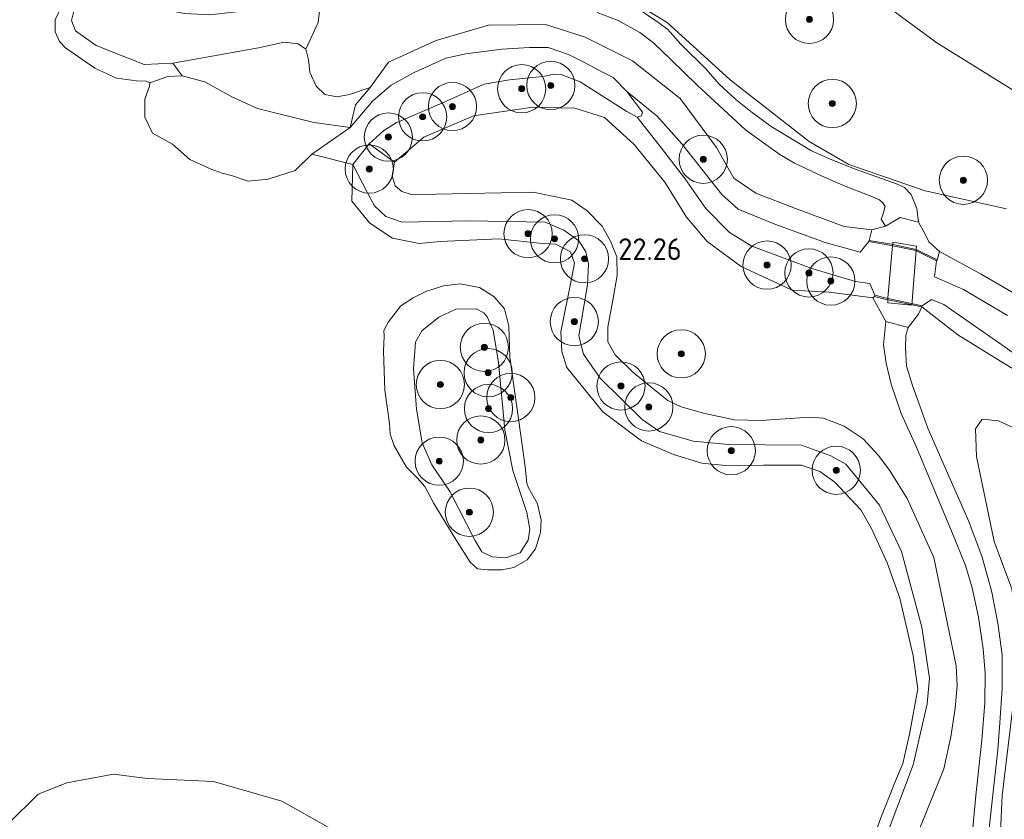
# Model space of a CAD drawing. Extents: x 184075 to 186166, y 346026 to 349063.
# Tile 17 of 136: x 184701 to 184782, y 346416 to 346482. Entities that reach past the tile are written whole.
import ezdxf
from ezdxf.enums import TextEntityAlignment as Align

# ---------------------------------------------------------------- set-up
doc = ezdxf.new("R2010")
doc.units = 0
for name, color, linetype, lineweight in [('B-ME-GR-BOOM-S', 90, 'Continuous', 25), ('B-ME-GR-GRAS-GV', 60, 'Continuous', 13), ('B-ME-GW-TALUD_KRUIN-G', 90, 'Continuous', 18), ('B-ME-GW-TALUD_TEEN-G', 90, 'Continuous', 18), ('B-ME-IE-TERREINAFSCHEIDING_KUNSTMATIG_MUUR-GV', 90, 'Continuous', 18), ('B-ME-KW-KUNSTWERK_STEIGER-GV', 170, 'Continuous', 18), ('B-ME-OB-BEKLEDING_STEEN-GV', 30, 'Continuous', 18), ('B-ME-OG-HOOGTEPUNT-S', 7, 'Continuous', 25), ('B-ME-OG-TERREIN_GROEN-GV', 7, 'Continuous', 18), ('B-ME-OG-WATER_POEL-GV', 7, 'Continuous', 18), ('B-ME-OG-WATER_SLOOT-G', 120, 'Continuous', 18), ('B-ME-OG-WATER_SLOOT-GV', 120, 'Continuous', 18), ('B-ME-VH-VERHARDING_BETON-GV', 252, 'Continuous', 18), ('B-ME-VH-VERHARDING_STRAATBAKSTEEN-GV', 252, 'Continuous', 18)]:
    doc.layers.add(name, color=color, linetype=linetype, lineweight=lineweight)
doc.styles.add('NLCS-ISO-ANNOTATIVE-T18', font='NLCS-ISO.ttf', dxfattribs={"height": 1.8})

# ---------------------------------------------------------------- blocks, each defined once
blk = doc.blocks.new('SGR-BOOM_01-SO')
at = {"linetype": 'ByBlock', "lineweight": 18}
h = blk.add_hatch(color=0, dxfattribs=at)
h.dxf.hatch_style = 1
edge = h.paths.add_edge_path()
edge.add_arc((0, 0), 0.25, 0, 360)
at = {"color": 0, "linetype": 'ByBlock', "lineweight": 18}
for radius in [2, 0.25]:
    blk.add_circle((0, 0), radius, dxfattribs=at)
blk = doc.blocks.new('SAL-HOOGTELABEL-SO')
at = {"color": 0, "linetype": 'ByBlock', "lineweight": -2, "style": 'NLCS-ISO-ANNOTATIVE-T18'}
blk.add_attdef('HOOGTE', text='', height=1.8, dxfattribs=at).set_placement((2.788, 0), align=Align.RIGHT)

msp = doc.modelspace()

# ---------------------------------------------------------------- linework, layer by layer
at = {"layer": 'B-ME-GR-GRAS-GV'}
for points in [[(184706.907, 346479.663, 21.479), (184710.869, 346478.088, 21.534), (184713.249, 346478.198, 21.552), (184714.025, 346477.135, 21.126), (184712.83, 346477.095, 21.095), (184711.348, 346476.554, 20.962), (184711.036, 346476.707, 20.962), (184710.25, 346476.732, 20.962), (184708.59, 346476.946, 20.962), (184706.8, 346477.781, 20.962), (184704.346, 346479.475, 20.962), (184703.848, 346479.987, 20.962), (184703.494, 346480.79, 20.962), (184703.508, 346481.8, 20.962), (184704.449, 346483.658, 20.962), (184705.572, 346484.266, 20.962), (184708.229, 346484.503, 20.962), (184707.195, 346483.657, 21.39), (184705.898, 346483.31, 21.395), (184705.06, 346482.606, 21.409), (184704.855, 346481.738, 21.456), (184705.181, 346480.859, 21.474)], [(184747.461, 346480.357, 22.225), (184751.368, 346478.379, 22.256), (184755.324, 346475.27, 22.29), (184758.338, 346471.202, 22.183), (184759.765, 346468.649, 22.185), (184761.598, 346467.423, 22.203), (184764.884, 346466.153, 22.272), (184768.918, 346464.649, 22.37), (184771.23, 346464.39, 22.397), (184771, 346463.504, 22.293), (184770.984, 346463.405, 21.359), (184770.263, 346462.517, 21.359), (184767.354, 346463.316, 21.31), (184763.167, 346464.853, 21.333), (184760.147, 346466.088, 21.306), (184758.791, 346467.301, 21.243), (184755.465, 346471.505, 21.114), (184753.407, 346473.786, 21.092), (184750.889, 346475.847, 20.962), (184749.773, 346477.007, 20.962), (184748.988, 346477.385, 20.962), (184747.458, 346478.224, 20.962), (184746.052, 346478.899, 20.962), (184744.378, 346479.495, 20.962), (184742.824, 346479.494, 20.962), (184740.532, 346479.358, 20.962), (184737.543, 346478.964, 20.962), (184735.89, 346478.618, 20.962), (184733.271, 346477.412, 20.962), (184731.373, 346476.366, 20.962), (184729.829, 346475.06, 20.962), (184728.75, 346473.789, 20.962), (184727.955, 346472.866, 21.038), (184728.407, 346474.734, 21.285), (184729.629, 346476.164, 21.674), (184731.144, 346478.276, 21.96), (184735.084, 346480.084, 22.004), (184739.429, 346481.346, 22.187), (184744.171, 346481.4, 22.205)], [(184721.148, 346468.573, 20.962), (184719.504, 346468.41, 20.962), (184718.205, 346468.849, 20.962), (184717.336, 346469.076, 20.962), (184716.42, 346469.409, 20.962), (184714.67, 346470.195, 20.962), (184713.241, 346471.49, 20.962), (184711.574, 346472.402, 20.962), (184710.946, 346473.728, 20.962), (184710.928, 346475.212, 20.962), (184711.33, 346476.272, 20.962), (184711.348, 346476.554, 20.962), (184712.83, 346477.095, 21.095), (184714.025, 346477.135, 21.126), (184715.904, 346476.653, 21.179), (184718.161, 346475.395, 21.186), (184720.285, 346474.434, 21.166), (184724.942, 346473.277, 21.131), (184727.955, 346472.866, 21.038), (184724.77, 346470.658, 20.962), (184723.39, 346469.282, 20.962)], [(184747.043, 346476.647, 20.962), (184750.915, 346474.196, 20.962), (184751.746, 346473.717, 20.962), (184753.786, 346471.143, 21.007), (184755.704, 346468.642, 21.127), (184757.443, 346466.157, 21.219), (184759.423, 346464.145, 21.31), (184761.259, 346463.033, 21.35), (184766.327, 346461.142, 21.417), (184769.867, 346460.09, 21.435), (184771.041, 346459.923, 21.484), (184771.467, 346458.956, 21.484), (184771.442, 346458.859, 22.432), (184771.31, 346458.728, 22.451), (184767.668, 346459.202, 22.431), (184764.62, 346459.369, 22.42), (184760.393, 346461.349, 22.38), (184757.556, 346463.413, 22.366), (184755.852, 346465.433, 22.284), (184754.063, 346468.317, 22.293), (184751.509, 346471.46, 22.259), (184749.052, 346473.691, 22.27), (184746.593, 346474.46, 22.235), (184743.114, 346474.54, 22.145), (184738.179, 346473.819, 22.002), (184734.066, 346472.049, 21.869), (184731.634, 346469.996, 21.815), (184729.525, 346471.494, 20.962), (184730.755, 346472.617, 20.962), (184731.787, 346473.259, 20.962), (184735.751, 346474.97, 20.962), (184739.071, 346476.457, 20.962), (184741.184, 346476.815, 20.962), (184743.943, 346477.1, 20.962), (184744.875, 346477.284, 20.962), (184745.461, 346477.246, 20.962)], [(184739.881, 346458.841, 20.962), (184740.755, 346457.826, 20.962), (184741.126, 346456.396, 20.962), (184741.199, 346453.82, 20.962), (184741.571, 346451.248, 20.962), (184742.128, 346447.126, 20.962), (184742.467, 346444.721, 20.962), (184742.604, 346443.365, 20.962), (184742.75, 346442.991, 20.962), (184743.508, 346441.658, 20.962), (184743.785, 346440.318, 20.962), (184743.744, 346439.299, 20.962), (184743.333, 346437.949, 20.962), (184742.65, 346437.025, 20.962), (184741.526, 346436.381, 20.962), (184740.546, 346436.185, 20.962), (184739.381, 346436.19, 20.962), (184738.512, 346436.289, 20.962), (184737.922, 346436.83, 20.962), (184736.71, 346438.696, 20.962), (184734.902, 346441.699, 20.962), (184734.158, 346443.096, 20.962), (184733.536, 346443.804, 20.962), (184732.639, 346444.71, 20.962), (184731.608, 346446.468, 20.962), (184731.272, 346447.433, 20.962), (184731.219, 346448.336, 20.962), (184730.842, 346451.092, 20.962), (184730.728, 346454.317, 20.962), (184730.774, 346455.564, 20.962), (184730.76, 346456.024, 20.962), (184731.151, 346456.76, 20.962), (184732.169, 346458.068, 20.962), (184733.185, 346458.736, 20.962), (184734.237, 346459.259, 20.962), (184735.712, 346459.734, 20.962), (184737.077, 346459.914, 20.962), (184738.673, 346459.586, 20.962)], [(184739.749, 346437.264, 21.454), (184740.864, 346437.19, 21.456), (184742.065, 346437.612, 21.499), (184742.731, 346438.665, 21.523), (184742.86, 346439.563, 21.532), (184742.603, 346440.944, 21.585), (184741.461, 346444.429, 21.551), (184740.799, 346447.808, 21.55), (184740.249, 346453.368, 21.521), (184739.81, 346456.047, 21.525), (184739.326, 346457.17, 21.546), (184739.034, 346457.508, 21.566), (184738.399, 346457.842, 21.596), (184736.735, 346457.808, 21.593), (184735.321, 346457.148, 21.619), (184733.903, 346455.997, 21.693), (184733.391, 346455.07, 21.689), (184733.222, 346452.844, 21.677), (184733.469, 346449.499, 21.697), (184733.933, 346446.724, 21.606), (184734.719, 346444.894, 21.58), (184736.242, 346442.674, 21.666), (184738.294, 346438.647, 21.561), (184738.892, 346437.681, 21.499)], [(184742.065, 346437.612, 21.499), (184740.864, 346437.19, 21.456), (184739.749, 346437.264, 21.454), (184738.892, 346437.681, 21.499), (184738.294, 346438.647, 21.561), (184736.242, 346442.674, 21.666), (184734.719, 346444.894, 21.58), (184733.933, 346446.724, 21.606), (184733.469, 346449.499, 21.697), (184733.222, 346452.844, 21.677), (184733.391, 346455.07, 21.689), (184733.903, 346455.997, 21.693), (184735.321, 346457.148, 21.619), (184736.735, 346457.808, 21.593), (184738.399, 346457.842, 21.596), (184739.034, 346457.508, 21.566), (184739.326, 346457.17, 21.546), (184739.81, 346456.047, 21.525), (184740.249, 346453.368, 21.521), (184740.799, 346447.808, 21.55), (184741.461, 346444.429, 21.551), (184742.603, 346440.944, 21.585), (184742.86, 346439.563, 21.532), (184742.731, 346438.665, 21.523)], [(184780.84, 346408.963, 22.598), (184781.831, 346408.791, 22.674), (184783.098, 346409.358, 22.834), (184786.851, 346413.126, 22.93), (184789.819, 346417.479, 22.924), (184792.3, 346422.007, 22.87), (184793.217, 346425.347, 22.859), (184793.079, 346428.463, 22.832), (184789.8, 346439.33, 22.725), (184788.147, 346444.286, 22.75), (184785.125, 346446.962, 22.692), (184781.722, 346448.532, 22.482), (184780.364, 346448.694, 22.46), (184779.818, 346447.877, 22.397), (184779.911, 346445.594, 22.417), (184781.353, 346438.536, 22.265), (184782.824, 346434.624, 22.348), (184783.42, 346430.471, 22.328), (184782.988, 346425.493, 22.281), (184782.026, 346417.478, 22.352), (184781.795, 346412.684, 22.497)]]:
    msp.add_polyline3d(points, close=True, dxfattribs=at)
for points in [[(184782.378, 346466.13, 23.118), (184775.641, 346467.612, 22.825), (184769.319, 346469.802, 22.8), (184766.03, 346471.7, 22.65), (184759.476, 346476.824, 22.567), (184754.259, 346481.556, 22.594), (184749.376, 346484.559, 22.571)], [(184749.376, 346484.559, 22.571), (184754.259, 346481.556, 22.594), (184759.476, 346476.824, 22.567), (184766.03, 346471.7, 22.65), (184769.319, 346469.802, 22.8), (184775.641, 346467.612, 22.825), (184782.378, 346466.13, 23.118)], [(184786.37, 346473.834, 28.828), (184776.601, 346479.878, 28.776), (184770.214, 346484.611, 28.643)], [(184770.214, 346484.611, 28.643), (184776.601, 346479.878, 28.776), (184786.37, 346473.834, 28.828)], [(184784.31, 346458.364, 22.652), (184780.274, 346460.691, 22.571), (184776.819, 346462.579, 22.397), (184775.943, 346463.377, 22.455), (184775.617, 346464.077, 22.515), (184775.094, 346465.026, 22.58), (184774.954, 346466.154, 22.776), (184774.49, 346467.319, 22.83), (184773.929, 346467.887, 22.86), (184773.254, 346468.196, 22.859), (184769.832, 346469.416, 22.797), (184767.72, 346470.258, 22.767), (184766.223, 346470.93, 22.744), (184764.757, 346471.8, 22.708), (184762.872, 346472.946, 22.673), (184761.177, 346474.175, 22.593), (184759.949, 346475.188, 22.539), (184758.572, 346476.462, 22.546), (184757.472, 346477.697, 22.536), (184755.388, 346479.755, 22.526), (184754.271, 346481.018, 22.501), (184753.486, 346481.602, 22.501), (184751.932, 346482.64, 22.503)], [(184748.438, 346482.391, 22.394), (184750.176, 346481.723, 22.374), (184751.983, 346480.744, 22.356), (184753.105, 346479.868, 22.368), (184754.56, 346478.486, 22.392), (184756.747, 346476.372, 22.43), (184758.911, 346474.365, 22.407), (184760.733, 346472.673, 22.463), (184762.24, 346471.576, 22.508), (184763.586, 346470.629, 22.541), (184764.806, 346469.893, 22.59), (184767.109, 346468.827, 22.652), (184768.88, 346468.049, 22.662), (184770.997, 346467.229, 22.673), (184771.865, 346466.867, 22.66), (184772.143, 346466.623, 22.66), (184772.312, 346466.3, 22.652), (184772.139, 346465.618, 22.615), (184772.006, 346465.271, 22.541), (184772.347, 346464.693, 22.475), (184771.23, 346464.39, 22.397), (184768.918, 346464.649, 22.37), (184764.884, 346466.153, 22.272), (184761.598, 346467.423, 22.203), (184759.765, 346468.649, 22.185), (184758.338, 346471.202, 22.183), (184755.324, 346475.27, 22.29), (184751.368, 346478.379, 22.256), (184747.461, 346480.357, 22.225), (184744.171, 346481.4, 22.205), (184739.429, 346481.346, 22.187), (184735.084, 346480.084, 22.004), (184731.144, 346478.276, 21.96), (184729.629, 346476.164, 21.674), (184727.915, 346475.605, 21.5), (184726.843, 346475.401, 21.483), (184725.862, 346475.586, 21.475), (184725.137, 346476.281, 21.472), (184724.617, 346477.435, 21.521), (184724.516, 346478.457, 21.576), (184724.271, 346479.345, 21.624), (184725.31, 346481.572, 21.843), (184725.428, 346482.528, 21.872)], [(184770.839, 346404.006, 22.041), (184775.729, 346416.082, 22.074), (184777.19, 346419.703, 22.065), (184777.778, 346422.362, 22.047), (184778.135, 346424.736, 22.018), (184778.299, 346426.609, 21.965), (184778.218, 346428.241, 21.949), (184776.348, 346437.212, 21.954), (184774.138, 346442.119, 21.997), (184772.748, 346444.361, 22.019), (184771.783, 346445.669, 22.011), (184770.506, 346447.04, 22), (184768.912, 346448.098, 21.972), (184767.203, 346448.778, 21.897), (184766.042, 346448.845, 21.923), (184762.024, 346448.584, 21.955), (184759.818, 346448.622, 21.978), (184757.363, 346449.146, 22.001), (184755.409, 346449.694, 22.016), (184754.303, 346450.24, 22.027), (184752.89, 346451.371, 22.012), (184751.36, 346452.596, 22.005), (184749.937, 346454.003, 22.005), (184749.336, 346455.096, 21.992), (184749.323, 346456.314, 21.978), (184749.739, 346458.551, 21.972), (184750.098, 346460.599, 21.927), (184750.06, 346462.137, 21.901), (184749.575, 346463.389, 21.951), (184748.857, 346464.684, 21.947), (184747.617, 346465.947, 21.954), (184746.342, 346466.847, 21.957), (184743.132, 346467.49, 21.978), (184735.095, 346467.331, 21.878), (184733.136, 346467.284, 21.901), (184732.235, 346467.547, 21.901), (184731.695, 346468.031, 21.887), (184731.437, 346468.864, 21.858), (184731.634, 346469.996, 21.815), (184734.066, 346472.049, 21.869), (184738.179, 346473.819, 22.002), (184743.114, 346474.54, 22.145), (184746.593, 346474.46, 22.235), (184749.052, 346473.691, 22.27), (184751.509, 346471.46, 22.259), (184754.063, 346468.317, 22.293), (184755.852, 346465.433, 22.284), (184757.556, 346463.413, 22.366), (184760.393, 346461.349, 22.38), (184764.62, 346459.369, 22.42), (184767.668, 346459.202, 22.431), (184771.31, 346458.728, 22.451), (184772.368, 346456.782, 22.479), (184772.18, 346454.835, 22.488), (184772.397, 346453.324, 22.442), (184772.834, 346451.572, 22.394), (184773.648, 346449.142, 22.334), (184774.924, 346446.37, 22.299), (184776.356, 346442.902, 22.226), (184777.921, 346439.21, 22.193), (184778.991, 346436.541, 22.187), (184779.534, 346434.697, 22.213), (184780.053, 346432.274, 22.218), (184780.459, 346429.649, 22.162), (184780.62, 346427.625, 22.157), (184780.595, 346425.174, 22.159), (184780.339, 346422.088, 22.218), (184779.832, 346417.492, 22.205), (184779.478, 346413.593, 22.277)], [(184782.483, 346457.269, 21.394), (184778.831, 346459.42, 21.316), (184776.413, 346460.477, 21.303), (184776.58, 346461.812, 21.303), (184776.624, 346461.902, 22.291), (184776.819, 346462.579, 22.397), (184780.274, 346460.691, 22.571), (184784.31, 346458.364, 22.652)], [(184782.612, 346453.061, 22.435), (184778.362, 346455.663, 22.569), (184775.364, 346457.986, 22.374), (184775.384, 346458.083, 21.44), (184776.16, 346458.602, 21.44), (184777.179, 346458.195, 21.393), (184782.285, 346454.65, 21.457)], [(184780.744, 346412.995, 22.355), (184781.191, 346417.056, 22.251), (184781.66, 346421.272, 22.234), (184781.845, 346423.516, 22.198), (184782.022, 346426.346, 22.196), (184782.031, 346429.143, 22.205), (184781.674, 346431.781, 22.232), (184781.173, 346434.336, 22.214), (184780.361, 346437.245, 22.229), (184779.25, 346440.198, 22.222), (184777.704, 346443.714, 22.242), (184775.868, 346447.945, 22.338), (184774.589, 346451.483, 22.395), (184774.105, 346453.074, 22.445), (184774.02, 346454.613, 22.511), (184774.037, 346455.626, 22.527), (184774.237, 346456.291, 22.467), (184775.081, 346457.374, 22.45), (184775.364, 346457.986, 22.374), (184778.362, 346455.663, 22.569), (184782.612, 346453.061, 22.435)]]:
    msp.add_polyline3d(points, dxfattribs=at)
at = {"layer": 'B-ME-GW-TALUD_KRUIN-G'}
for points in [[(184786.37, 346473.834, 28.828), (184776.601, 346479.878, 28.776), (184770.214, 346484.611, 28.643), (184766.012, 346489.643, 28.697), (184760.954, 346498.257, 28.648), (184756.685, 346502.152, 28.442), (184751.546, 346505.2, 28.473), (184745.569, 346507.858, 28.485), (184741.589, 346510.214, 28.473), (184736.205, 346514.723, 28.575), (184732.327, 346519.176, 28.546), (184729.487, 346525.702, 28.537), (184725.678, 346533.634, 28.508), (184723.672, 346536.368, 28.473), (184722.157, 346537.908, 28.436), (184716.739, 346542.016, 28.305), (184712.919, 346545.537, 28.182)], [(184705.06, 346482.606, 21.409), (184704.855, 346481.738, 21.456), (184705.181, 346480.859, 21.474), (184706.907, 346479.663, 21.479), (184710.869, 346478.088, 21.534), (184713.249, 346478.198, 21.552), (184720.369, 346479.46, 21.666), (184722.474, 346479.939, 21.658), (184723.658, 346479.806, 21.628), (184724.271, 346479.345, 21.624), (184724.516, 346478.457, 21.576), (184724.617, 346477.435, 21.521), (184725.137, 346476.281, 21.472), (184725.862, 346475.586, 21.475), (184726.843, 346475.401, 21.483), (184727.915, 346475.605, 21.5), (184729.629, 346476.164, 21.674)], [(184731.634, 346469.996, 21.815), (184731.437, 346468.864, 21.858), (184731.695, 346468.031, 21.887), (184732.235, 346467.547, 21.901), (184733.136, 346467.284, 21.901), (184735.095, 346467.331, 21.878), (184743.132, 346467.49, 21.978), (184746.342, 346466.847, 21.957), (184747.617, 346465.947, 21.954), (184748.857, 346464.684, 21.947), (184749.575, 346463.389, 21.951), (184750.06, 346462.137, 21.901), (184750.098, 346460.599, 21.927), (184749.739, 346458.551, 21.972), (184749.323, 346456.314, 21.978), (184749.336, 346455.096, 21.992), (184749.937, 346454.003, 22.005), (184751.36, 346452.596, 22.005), (184752.89, 346451.371, 22.012), (184754.303, 346450.24, 22.027), (184755.409, 346449.694, 22.016), (184757.363, 346449.146, 22.001), (184759.818, 346448.622, 21.978), (184762.024, 346448.584, 21.955), (184766.042, 346448.845, 21.923), (184767.203, 346448.778, 21.897), (184768.912, 346448.098, 21.972), (184770.506, 346447.04, 22), (184771.783, 346445.669, 22.011), (184772.748, 346444.361, 22.019), (184774.138, 346442.119, 21.997), (184776.348, 346437.212, 21.954), (184778.218, 346428.241, 21.949), (184778.299, 346426.609, 21.965), (184778.135, 346424.736, 22.018), (184777.778, 346422.362, 22.047), (184777.19, 346419.703, 22.065), (184775.729, 346416.082, 22.074), (184770.839, 346404.006, 22.041)]]:
    msp.add_polyline3d(points, dxfattribs=at)
msp.add_polyline3d([(184740.864, 346437.19, 21.456), (184739.749, 346437.264, 21.454), (184738.892, 346437.681, 21.499), (184738.294, 346438.647, 21.561), (184736.242, 346442.674, 21.666), (184734.719, 346444.894, 21.58), (184733.933, 346446.724, 21.606), (184733.469, 346449.499, 21.697), (184733.222, 346452.844, 21.677), (184733.391, 346455.07, 21.689), (184733.903, 346455.997, 21.693), (184735.321, 346457.148, 21.619), (184736.735, 346457.808, 21.593), (184738.399, 346457.842, 21.596), (184739.034, 346457.508, 21.566), (184739.326, 346457.17, 21.546), (184739.81, 346456.047, 21.525), (184740.249, 346453.368, 21.521), (184740.799, 346447.808, 21.55), (184741.461, 346444.429, 21.551), (184742.603, 346440.944, 21.585), (184742.86, 346439.563, 21.532), (184742.731, 346438.665, 21.523), (184742.065, 346437.612, 21.499)], close=True, dxfattribs=at)
at = {"layer": 'B-ME-GW-TALUD_TEEN-G'}
for points in [[(184749.376, 346484.559, 22.571), (184754.259, 346481.556, 22.594), (184759.476, 346476.824, 22.567), (184766.03, 346471.7, 22.65), (184769.319, 346469.802, 22.8), (184775.641, 346467.612, 22.825), (184782.378, 346466.13, 23.118)], [(184727.955, 346472.866, 21.038), (184724.942, 346473.277, 21.131), (184720.285, 346474.434, 21.166), (184718.161, 346475.395, 21.186), (184715.904, 346476.653, 21.179), (184714.025, 346477.135, 21.126), (184712.83, 346477.095, 21.095), (184711.348, 346476.554, 20.962)], [(184771.467, 346458.956, 21.484), (184771.041, 346459.923, 21.484), (184769.867, 346460.09, 21.435), (184766.327, 346461.142, 21.417), (184761.259, 346463.033, 21.35), (184759.423, 346464.145, 21.31), (184757.443, 346466.157, 21.219), (184755.704, 346468.642, 21.127), (184753.786, 346471.143, 21.007), (184751.746, 346473.717, 20.962)], [(184770.496, 346409.029, 21.093), (184774.645, 346420.043, 21.089), (184775.808, 346425.076, 21.116), (184775.992, 346427.21, 21.127), (184775.367, 346431.444, 21.124), (184773.687, 346437.718, 21.134), (184771.859, 346441.568, 21.131), (184769.055, 346444.941, 21.136), (184767.833, 346445.652, 21.167), (184765.39, 346446.531, 21.18), (184759.325, 346446.593, 21.181), (184756.414, 346446.853, 21.157), (184753.617, 346447.672, 21.147), (184752.161, 346448.644, 21.139), (184748.689, 346452.093, 21.146), (184747.307, 346454.059, 21.143), (184746.921, 346455.588, 21.143), (184747.104, 346456.728, 21.128), (184747.639, 346459.829, 21.09), (184747.731, 346461.556, 21.081), (184747.501, 346462.556, 21.116), (184746.93, 346463.452, 21.13), (184745.685, 346464.338, 21.175), (184744.136, 346465.012, 21.158), (184737.787, 346465.123, 21.148), (184732.281, 346464.999, 21.138), (184730.922, 346465.47, 21.138), (184729.967, 346466.357, 21.151), (184729.402, 346467.45, 21.165), (184728.171, 346469.803, 20.962)], [(184776.819, 346462.579, 22.397), (184776.624, 346461.902, 22.291)], [(184775.384, 346458.083, 21.44), (184776.16, 346458.602, 21.44), (184777.179, 346458.195, 21.393), (184782.285, 346454.65, 21.457), (184785.721, 346452.193, 21.443), (184787.208, 346450.849, 21.659), (184788.257, 346449.384, 21.707), (184789.193, 346448.184, 21.758), (184789.943, 346447.071, 21.764), (184790.402, 346446.616, 21.82), (184790.965, 346446.415, 21.885)]]:
    msp.add_polyline3d(points, dxfattribs=at)
at = {"layer": 'B-ME-IE-TERREINAFSCHEIDING_KUNSTMATIG_MUUR-GV'}
for points in [[(184776.624, 346461.902, 22.291), (184776.58, 346461.812, 21.303), (184774.858, 346462.656, 21.359), (184772.821, 346463.092, 21.359), (184770.984, 346463.405, 21.359), (184771, 346463.504, 22.293), (184772.84, 346463.191, 22.356), (184774.891, 346462.751, 22.349)], [(184775.384, 346458.083, 21.44), (184775.364, 346457.986, 22.374), (184772.296, 346458.637, 22.451), (184771.442, 346458.859, 22.432), (184771.467, 346458.956, 21.484), (184772.319, 346458.734, 21.484)]]:
    msp.add_polyline3d(points, close=True, dxfattribs=at)
at = {"layer": 'B-ME-KW-KUNSTWERK_STEIGER-GV'}
msp.add_polyline3d([(184774.936, 346463.022, 22.405), (184774.534, 346458.129, 22.443), (184772.544, 346458.326, 22.463), (184772.545, 346458.748, 22.473), (184772.952, 346463.355, 22.412)], close=True, dxfattribs=at)
at = {"layer": 'B-ME-OB-BEKLEDING_STEEN-GV'}
for points in [[(184770.496, 346409.029, 21.093), (184774.645, 346420.043, 21.089), (184775.808, 346425.076, 21.116), (184775.992, 346427.21, 21.127), (184775.367, 346431.444, 21.124), (184773.687, 346437.718, 21.134), (184771.859, 346441.568, 21.131), (184769.055, 346444.941, 21.136), (184767.833, 346445.652, 21.167), (184765.39, 346446.531, 21.18), (184759.325, 346446.593, 21.181), (184756.414, 346446.853, 21.157), (184753.617, 346447.672, 21.147), (184752.161, 346448.644, 21.139), (184748.689, 346452.093, 21.146), (184747.307, 346454.059, 21.143), (184746.921, 346455.588, 21.143), (184747.104, 346456.728, 21.128), (184747.639, 346459.829, 21.09), (184747.731, 346461.556, 21.081), (184747.501, 346462.556, 21.116), (184746.93, 346463.452, 21.13), (184745.685, 346464.338, 21.175), (184744.136, 346465.012, 21.158), (184737.787, 346465.123, 21.148), (184732.281, 346464.999, 21.138), (184730.922, 346465.47, 21.138), (184729.967, 346466.357, 21.151), (184729.402, 346467.45, 21.165), (184728.171, 346469.803, 20.962), (184729.525, 346471.494, 20.962), (184731.634, 346469.996, 21.815), (184731.437, 346468.864, 21.858), (184731.695, 346468.031, 21.887), (184732.235, 346467.547, 21.901), (184733.136, 346467.284, 21.901), (184735.095, 346467.331, 21.878), (184743.132, 346467.49, 21.978), (184746.342, 346466.847, 21.957), (184747.617, 346465.947, 21.954), (184748.857, 346464.684, 21.947), (184749.575, 346463.389, 21.951), (184750.06, 346462.137, 21.901), (184750.098, 346460.599, 21.927), (184749.739, 346458.551, 21.972), (184749.323, 346456.314, 21.978), (184749.336, 346455.096, 21.992), (184749.937, 346454.003, 22.005), (184751.36, 346452.596, 22.005), (184752.89, 346451.371, 22.012), (184754.303, 346450.24, 22.027), (184755.409, 346449.694, 22.016), (184757.363, 346449.146, 22.001), (184759.818, 346448.622, 21.978), (184762.024, 346448.584, 21.955), (184766.042, 346448.845, 21.923), (184767.203, 346448.778, 21.897), (184768.912, 346448.098, 21.972), (184770.506, 346447.04, 22), (184771.783, 346445.669, 22.011), (184772.748, 346444.361, 22.019), (184774.138, 346442.119, 21.997), (184776.348, 346437.212, 21.954), (184778.218, 346428.241, 21.949), (184778.299, 346426.609, 21.965), (184778.135, 346424.736, 22.018), (184777.778, 346422.362, 22.047), (184777.19, 346419.703, 22.065), (184775.729, 346416.082, 22.074), (184770.839, 346404.006, 22.041)], [(184769.722, 346409.492, 20.962), (184771.967, 346415.648, 20.962), (184773.121, 346418.56, 20.962), (184773.801, 346420.147, 20.962), (184774.335, 346422.578, 20.962), (184775.035, 346426.332, 20.962), (184774.651, 346429.055, 20.962), (184773.542, 346433.835, 20.962), (184772.496, 346436.773, 20.962), (184771.183, 346439.634, 20.962), (184770.301, 346441.182, 20.962), (184768.164, 346443.47, 20.962), (184766.898, 346444.336, 20.962), (184765.4, 346444.881, 20.962), (184762.247, 346444.864, 20.962), (184759.093, 346444.847, 20.962), (184757.132, 346445.041, 20.962), (184754.785, 346445.749, 20.962), (184752.115, 346446.886, 20.962), (184748.9, 346449.295, 20.962), (184745.921, 346452.966, 20.962), (184745.507, 346454.284, 20.962), (184745.42, 346455.923, 20.962), (184746.328, 346460.314, 20.962), (184746.554, 346461.606, 20.962), (184746.219, 346462.545, 20.962), (184745.012, 346463.189, 20.962), (184743.906, 346463.251, 20.962), (184740.294, 346463.629, 20.962), (184735.415, 346463.399, 20.962), (184733.688, 346463.235, 20.962), (184731.473, 346463.698, 20.962), (184729.585, 346464.92, 20.962), (184728.09, 346466.746, 20.962), (184728.171, 346469.803, 20.962), (184729.402, 346467.45, 21.165), (184729.967, 346466.357, 21.151), (184730.922, 346465.47, 21.138), (184732.281, 346464.999, 21.138), (184737.787, 346465.123, 21.148), (184744.136, 346465.012, 21.158), (184745.685, 346464.338, 21.175), (184746.93, 346463.452, 21.13), (184747.501, 346462.556, 21.116), (184747.731, 346461.556, 21.081), (184747.639, 346459.829, 21.09), (184747.104, 346456.728, 21.128), (184746.921, 346455.588, 21.143), (184747.307, 346454.059, 21.143), (184748.689, 346452.093, 21.146), (184752.161, 346448.644, 21.139), (184753.617, 346447.672, 21.147), (184756.414, 346446.853, 21.157), (184759.325, 346446.593, 21.181), (184765.39, 346446.531, 21.18), (184767.833, 346445.652, 21.167), (184769.055, 346444.941, 21.136), (184771.859, 346441.568, 21.131), (184773.687, 346437.718, 21.134), (184775.367, 346431.444, 21.124), (184775.992, 346427.21, 21.127), (184775.808, 346425.076, 21.116), (184774.645, 346420.043, 21.089), (184770.496, 346409.029, 21.093)]]:
    msp.add_polyline3d(points, dxfattribs=at)
at = {"layer": 'B-ME-OG-TERREIN_GROEN-GV'}
for points in [[(184725.428, 346482.528, 21.872), (184725.31, 346481.572, 21.843), (184724.271, 346479.345, 21.624), (184723.658, 346479.806, 21.628), (184722.474, 346479.939, 21.658), (184720.369, 346479.46, 21.666), (184713.249, 346478.198, 21.552), (184710.869, 346478.088, 21.534), (184706.907, 346479.663, 21.479), (184705.181, 346480.859, 21.474), (184704.855, 346481.738, 21.456), (184705.06, 346482.606, 21.409), (184705.898, 346483.31, 21.395), (184707.195, 346483.657, 21.39), (184712.026, 346482.745, 21.458), (184714.232, 346482.304, 21.491), (184716.295, 346482.19, 21.525), (184722.23, 346482.871, 21.593), (184723.712, 346483.176, 21.588), (184724.703, 346483.676, 21.561), (184725.02, 346484.309, 21.635)], [(184725.862, 346475.586, 21.475), (184726.843, 346475.401, 21.483), (184727.915, 346475.605, 21.5), (184729.629, 346476.164, 21.674), (184728.407, 346474.734, 21.285), (184727.955, 346472.866, 21.038), (184724.942, 346473.277, 21.131), (184720.285, 346474.434, 21.166), (184718.161, 346475.395, 21.186), (184715.904, 346476.653, 21.179), (184714.025, 346477.135, 21.126), (184713.249, 346478.198, 21.552), (184720.369, 346479.46, 21.666), (184722.474, 346479.939, 21.658), (184723.658, 346479.806, 21.628), (184724.271, 346479.345, 21.624), (184724.516, 346478.457, 21.576), (184724.617, 346477.435, 21.521), (184725.137, 346476.281, 21.472)], [(184783.098, 346409.358, 22.834), (184781.831, 346408.791, 22.674), (184780.84, 346408.963, 22.598), (184781.795, 346412.684, 22.497), (184782.026, 346417.478, 22.352), (184782.988, 346425.493, 22.281), (184783.42, 346430.471, 22.328), (184782.824, 346434.624, 22.348), (184781.353, 346438.536, 22.265), (184779.911, 346445.594, 22.417), (184779.818, 346447.877, 22.397), (184780.364, 346448.694, 22.46), (184781.722, 346448.532, 22.482), (184785.125, 346446.962, 22.692), (184788.147, 346444.286, 22.75), (184789.8, 346439.33, 22.725), (184793.079, 346428.463, 22.832), (184793.217, 346425.347, 22.859), (184792.3, 346422.007, 22.87), (184789.819, 346417.479, 22.924), (184786.851, 346413.126, 22.93)]]:
    msp.add_polyline3d(points, close=True, dxfattribs=at)
at = {"layer": 'B-ME-OG-WATER_POEL-GV'}
for points in [[(184703.508, 346481.8, 20.962), (184703.494, 346480.79, 20.962), (184703.848, 346479.987, 20.962), (184704.346, 346479.475, 20.962), (184706.8, 346477.781, 20.962), (184708.59, 346476.946, 20.962), (184710.25, 346476.732, 20.962), (184711.036, 346476.707, 20.962), (184711.348, 346476.554, 20.962), (184711.33, 346476.272, 20.962), (184710.928, 346475.212, 20.962), (184710.946, 346473.728, 20.962), (184711.574, 346472.402, 20.962), (184713.241, 346471.49, 20.962), (184714.67, 346470.195, 20.962), (184716.42, 346469.409, 20.962), (184717.336, 346469.076, 20.962), (184718.205, 346468.849, 20.962), (184719.504, 346468.41, 20.962), (184721.148, 346468.573, 20.962), (184723.39, 346469.282, 20.962), (184724.77, 346470.658, 20.962), (184728.171, 346469.803, 20.962), (184728.09, 346466.746, 20.962), (184729.585, 346464.92, 20.962), (184731.473, 346463.698, 20.962), (184733.688, 346463.235, 20.962), (184735.415, 346463.399, 20.962), (184740.294, 346463.629, 20.962), (184743.906, 346463.251, 20.962), (184745.012, 346463.189, 20.962), (184746.219, 346462.545, 20.962), (184746.554, 346461.606, 20.962), (184746.328, 346460.314, 20.962), (184745.42, 346455.923, 20.962), (184745.507, 346454.284, 20.962), (184745.921, 346452.966, 20.962), (184748.9, 346449.295, 20.962), (184752.115, 346446.886, 20.962), (184754.785, 346445.749, 20.962), (184757.132, 346445.041, 20.962), (184759.093, 346444.847, 20.962), (184762.247, 346444.864, 20.962), (184765.4, 346444.881, 20.962), (184766.898, 346444.336, 20.962), (184768.164, 346443.47, 20.962), (184770.301, 346441.182, 20.962), (184771.183, 346439.634, 20.962), (184772.496, 346436.773, 20.962), (184773.542, 346433.835, 20.962), (184774.651, 346429.055, 20.962), (184775.035, 346426.332, 20.962), (184774.335, 346422.578, 20.962), (184773.801, 346420.147, 20.962), (184773.121, 346418.56, 20.962), (184771.967, 346415.648, 20.962), (184769.722, 346409.492, 20.962)], [(184726.138, 346414.867, 20.962), (184722.291, 346417.02, 20.962), (184716.63, 346418.656, 20.962), (184711.153, 346418.9, 20.962), (184710.27, 346419.015, 20.962), (184708.322, 346419.268, 20.962), (184704.456, 346418.526, 20.962), (184702.087, 346417.602, 20.962), (184699.572, 346415.109, 20.962)]]:
    msp.add_polyline3d(points, dxfattribs=at)
msp.add_polyline3d([(184739.381, 346436.19, 20.962), (184740.546, 346436.185, 20.962), (184741.526, 346436.381, 20.962), (184742.65, 346437.025, 20.962), (184743.333, 346437.949, 20.962), (184743.744, 346439.299, 20.962), (184743.785, 346440.318, 20.962), (184743.508, 346441.658, 20.962), (184742.75, 346442.991, 20.962), (184742.604, 346443.365, 20.962), (184742.467, 346444.721, 20.962), (184742.128, 346447.126, 20.962), (184741.571, 346451.248, 20.962), (184741.199, 346453.82, 20.962), (184741.126, 346456.396, 20.962), (184740.755, 346457.826, 20.962), (184739.881, 346458.841, 20.962), (184738.673, 346459.586, 20.962), (184737.077, 346459.914, 20.962), (184735.712, 346459.734, 20.962), (184734.237, 346459.259, 20.962), (184733.185, 346458.736, 20.962), (184732.169, 346458.068, 20.962), (184731.151, 346456.76, 20.962), (184730.76, 346456.024, 20.962), (184730.774, 346455.564, 20.962), (184730.728, 346454.317, 20.962), (184730.842, 346451.092, 20.962), (184731.219, 346448.336, 20.962), (184731.272, 346447.433, 20.962), (184731.608, 346446.468, 20.962), (184732.639, 346444.71, 20.962), (184733.536, 346443.804, 20.962), (184734.158, 346443.096, 20.962), (184734.902, 346441.699, 20.962), (184736.71, 346438.696, 20.962), (184737.922, 346436.83, 20.962), (184738.512, 346436.289, 20.962)], close=True, dxfattribs=at)
at = {"layer": 'B-ME-OG-WATER_SLOOT-G'}
for points in [[(184729.629, 346476.164, 21.674), (184731.144, 346478.276, 21.96), (184735.084, 346480.084, 22.004), (184739.429, 346481.346, 22.187), (184744.171, 346481.4, 22.205), (184747.461, 346480.357, 22.225), (184751.368, 346478.379, 22.256), (184755.324, 346475.27, 22.29), (184758.338, 346471.202, 22.183), (184759.765, 346468.649, 22.185), (184761.598, 346467.423, 22.203), (184764.884, 346466.153, 22.272), (184768.918, 346464.649, 22.37), (184771.23, 346464.39, 22.397)], [(184771.31, 346458.728, 22.451), (184767.668, 346459.202, 22.431), (184764.62, 346459.369, 22.42), (184760.393, 346461.349, 22.38), (184757.556, 346463.413, 22.366), (184755.852, 346465.433, 22.284), (184754.063, 346468.317, 22.293), (184751.509, 346471.46, 22.259), (184749.052, 346473.691, 22.27), (184746.593, 346474.46, 22.235), (184743.114, 346474.54, 22.145), (184738.179, 346473.819, 22.002), (184734.066, 346472.049, 21.869), (184731.634, 346469.996, 21.815)], [(184771.23, 346464.39, 22.397), (184772.347, 346464.693, 22.475), (184773.565, 346465.397, 22.591), (184775.094, 346465.026, 22.58), (184775.617, 346464.077, 22.515), (184775.943, 346463.377, 22.455), (184776.819, 346462.579, 22.397)], [(184776.819, 346462.579, 22.397), (184780.274, 346460.691, 22.571), (184784.31, 346458.364, 22.652), (184788.815, 346455.363, 22.66), (184791.375, 346452.766, 22.64), (184792.724, 346451.418, 22.544), (184793.535, 346451.263, 22.544), (184794.765, 346451.45, 22.549), (184795.478, 346451.887, 22.544), (184797.143, 346453.59, 22.615)], [(184771.31, 346458.728, 22.451), (184772.368, 346456.782, 22.479), (184774.237, 346456.291, 22.467), (184775.081, 346457.374, 22.45), (184775.364, 346457.986, 22.374)], [(184794.665, 346417.961, 22.797), (184795.945, 346420.148, 22.732), (184797.389, 346424.013, 22.786), (184798.199, 346428.428, 22.837), (184797.968, 346431.221, 22.873), (184796.844, 346433.593, 22.779), (184792.814, 346439.484, 22.819), (184790.642, 346442.498, 22.766), (184790.021, 346444.348, 22.672), (184789.503, 346446.359, 22.663), (184788.476, 346448.55, 22.612), (184785.625, 346451.279, 22.65), (184782.612, 346453.061, 22.435), (184778.362, 346455.663, 22.569), (184775.364, 346457.986, 22.374)]]:
    msp.add_polyline3d(points, dxfattribs=at)
at = {"layer": 'B-ME-OG-WATER_SLOOT-GV'}
msp.add_polyline3d([(184748.988, 346477.385, 20.962), (184749.773, 346477.007, 20.962), (184750.889, 346475.847, 20.962), (184752.201, 346474.119, 20.962), (184752.112, 346473.819, 20.962), (184751.746, 346473.717, 20.962), (184750.915, 346474.196, 20.962), (184747.043, 346476.647, 20.962), (184745.461, 346477.246, 20.962), (184744.875, 346477.284, 20.962), (184743.943, 346477.1, 20.962), (184741.184, 346476.815, 20.962), (184739.071, 346476.457, 20.962), (184735.751, 346474.97, 20.962), (184731.787, 346473.259, 20.962), (184730.755, 346472.617, 20.962), (184729.525, 346471.494, 20.962), (184728.171, 346469.803, 20.962), (184724.77, 346470.658, 20.962), (184727.955, 346472.866, 21.038), (184728.75, 346473.789, 20.962), (184729.829, 346475.06, 20.962), (184731.373, 346476.366, 20.962), (184733.271, 346477.412, 20.962), (184735.89, 346478.618, 20.962), (184737.543, 346478.964, 20.962), (184740.532, 346479.358, 20.962), (184742.824, 346479.494, 20.962), (184744.378, 346479.495, 20.962), (184746.052, 346478.899, 20.962), (184747.458, 346478.224, 20.962)], close=True, dxfattribs=at)
msp.add_polyline3d([(184782.285, 346454.65, 21.457), (184777.179, 346458.195, 21.393), (184776.16, 346458.602, 21.44), (184775.384, 346458.083, 21.44), (184772.319, 346458.734, 21.484), (184771.467, 346458.956, 21.484), (184771.041, 346459.923, 21.484), (184769.867, 346460.09, 21.435), (184766.327, 346461.142, 21.417), (184761.259, 346463.033, 21.35), (184759.423, 346464.145, 21.31), (184757.443, 346466.157, 21.219), (184755.704, 346468.642, 21.127), (184753.786, 346471.143, 21.007), (184751.746, 346473.717, 20.962), (184752.112, 346473.819, 20.962), (184752.201, 346474.119, 20.962), (184750.889, 346475.847, 20.962), (184753.407, 346473.786, 21.092), (184755.465, 346471.505, 21.114), (184758.791, 346467.301, 21.243), (184760.147, 346466.088, 21.306), (184763.167, 346464.853, 21.333), (184767.354, 346463.316, 21.31), (184770.263, 346462.517, 21.359), (184770.984, 346463.405, 21.359), (184772.821, 346463.092, 21.359), (184774.858, 346462.656, 21.359), (184776.58, 346461.812, 21.303), (184776.413, 346460.477, 21.303), (184778.831, 346459.42, 21.316), (184782.483, 346457.269, 21.394)], dxfattribs=at)
at = {"layer": 'B-ME-VH-VERHARDING_BETON-GV'}
for points in [[(184776.819, 346462.579, 22.397), (184776.624, 346461.902, 22.291), (184774.891, 346462.751, 22.349), (184772.84, 346463.191, 22.356), (184771, 346463.504, 22.293), (184771.23, 346464.39, 22.397), (184772.347, 346464.693, 22.475), (184773.565, 346465.397, 22.591), (184775.094, 346465.026, 22.58), (184775.617, 346464.077, 22.515), (184775.943, 346463.377, 22.455)], [(184775.081, 346457.374, 22.45), (184774.237, 346456.291, 22.467), (184772.368, 346456.782, 22.479), (184771.31, 346458.728, 22.451), (184771.442, 346458.859, 22.432), (184772.296, 346458.637, 22.451), (184775.364, 346457.986, 22.374)]]:
    msp.add_polyline3d(points, close=True, dxfattribs=at)
at = {"layer": 'B-ME-VH-VERHARDING_STRAATBAKSTEEN-GV'}
for points in [[(184751.932, 346482.64, 22.503), (184753.486, 346481.602, 22.501), (184754.271, 346481.018, 22.501), (184755.388, 346479.755, 22.526), (184757.472, 346477.697, 22.536), (184758.572, 346476.462, 22.546), (184759.949, 346475.188, 22.539), (184761.177, 346474.175, 22.593), (184762.872, 346472.946, 22.673), (184764.757, 346471.8, 22.708), (184766.223, 346470.93, 22.744), (184767.72, 346470.258, 22.767), (184769.832, 346469.416, 22.797), (184773.254, 346468.196, 22.859), (184773.929, 346467.887, 22.86), (184774.49, 346467.319, 22.83), (184774.954, 346466.154, 22.776), (184775.094, 346465.026, 22.58), (184773.565, 346465.397, 22.591), (184772.347, 346464.693, 22.475), (184772.006, 346465.271, 22.541), (184772.139, 346465.618, 22.615), (184772.312, 346466.3, 22.652), (184772.143, 346466.623, 22.66), (184771.865, 346466.867, 22.66), (184770.997, 346467.229, 22.673), (184768.88, 346468.049, 22.662), (184767.109, 346468.827, 22.652), (184764.806, 346469.893, 22.59), (184763.586, 346470.629, 22.541), (184762.24, 346471.576, 22.508), (184760.733, 346472.673, 22.463), (184758.911, 346474.365, 22.407), (184756.747, 346476.372, 22.43), (184754.56, 346478.486, 22.392), (184753.105, 346479.868, 22.368), (184751.983, 346480.744, 22.356), (184750.176, 346481.723, 22.374), (184748.438, 346482.391, 22.394)], [(184779.478, 346413.593, 22.277), (184779.832, 346417.492, 22.205), (184780.339, 346422.088, 22.218), (184780.595, 346425.174, 22.159), (184780.62, 346427.625, 22.157), (184780.459, 346429.649, 22.162), (184780.053, 346432.274, 22.218), (184779.534, 346434.697, 22.213), (184778.991, 346436.541, 22.187), (184777.921, 346439.21, 22.193), (184776.356, 346442.902, 22.226), (184774.924, 346446.37, 22.299), (184773.648, 346449.142, 22.334), (184772.834, 346451.572, 22.394), (184772.397, 346453.324, 22.442), (184772.18, 346454.835, 22.488), (184772.368, 346456.782, 22.479), (184774.237, 346456.291, 22.467), (184774.037, 346455.626, 22.527), (184774.02, 346454.613, 22.511), (184774.105, 346453.074, 22.445), (184774.589, 346451.483, 22.395), (184775.868, 346447.945, 22.338), (184777.704, 346443.714, 22.242), (184779.25, 346440.198, 22.222), (184780.361, 346437.245, 22.229), (184781.173, 346434.336, 22.214), (184781.674, 346431.781, 22.232), (184782.031, 346429.143, 22.205), (184782.022, 346426.346, 22.196), (184781.845, 346423.516, 22.198), (184781.66, 346421.272, 22.234), (184781.191, 346417.056, 22.251), (184780.744, 346412.995, 22.355)]]:
    msp.add_polyline3d(points, dxfattribs=at)

# ---------------------------------------------------------------- block references
at = {"layer": 'B-ME-GR-BOOM-S'}
for p in [(184766.047, 346481.824, 26.895), (184742.184, 346476.073, 21.576), (184744.597, 346476.342, 21.638), (184767.942, 346474.849, 24.721), (184736.443, 346474.593, 21.346), (184733.971, 346473.742, 21.391), (184731.126, 346472.064, 21.308), (184757.239, 346470.227, 21.794), (184729.545, 346469.413, 21.342), (184778.81, 346468.488, 24.242), (184742.715, 346464.058, 21.261), (184744.907, 346463.634, 21.236), (184747.396, 346461.975, 21.223), (184762.532, 346461.454, 22.044), (184766, 346460.806, 21.853), (184767.817, 346460.133, 22.04), (184746.549, 346456.768, 21.252), (184739.088, 346454.638, 21.623), (184755.413, 346454.099, 22.267), (184739.402, 346452.535, 21.632), (184735.439, 346451.555, 21.841), (184750.417, 346451.434, 21.55), (184741.281, 346450.476, 21.462), (184739.433, 346449.557, 21.654), (184752.725, 346449.7, 21.563), (184738.793, 346446.955, 21.725), (184759.561, 346446.067, 21.207), (184735.345, 346445.2, 21.777), (184768.269, 346444.445, 21.172), (184737.843, 346440.971, 21.732)]:
    msp.add_blockref('SGR-BOOM_01-SO', p, dxfattribs=at)
at = {"layer": 'B-ME-OG-HOOGTEPUNT-S'}
msp.add_blockref('SAL-HOOGTELABEL-SO', (184752.668, 346461.877, 22.263), dxfattribs=at).add_auto_attribs({'HOOGTE': '22.26'})

doc.saveas('drawing.dxf')
